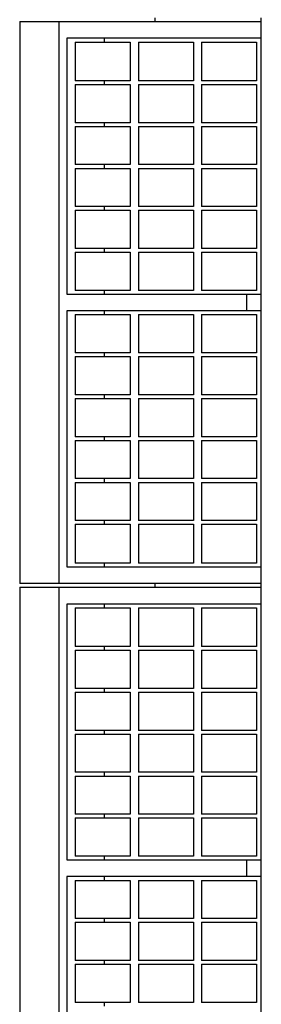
# Model space of a CAD drawing. Header units: inches. Extents: x 0 to 132, y 0 to 102.
# Tile 6 of 8: x 37.53 to 39.48, y 80.07 to 88. Entities that reach past the tile are written whole.
import ezdxf

# ---------------------------------------------------------------- set-up
doc = ezdxf.new("R2010")
doc.units = ezdxf.units.IN
doc.header["$LTSCALE"] = 7.26
doc.header["$MEASUREMENT"] = 0
for name, color, linetype in [('518353_WW_518353_26_BL4', 7, 'CONTINUOUS'), ('807_1830_10_1_SOLID1_BL140', 7, 'CONTINUOUS'), ('807_1830_10_1_SOLID1_BL152', 7, 'CONTINUOUS'), ('807_1830_11_1_SOLID1_BL218', 7, 'CONTINUOUS'), ('807_1830_12_1_SOLID1_BL211', 7, 'CONTINUOUS'), ('807_1830_12_1_SOLID1_BL223', 7, 'CONTINUOUS'), ('807_1830_13_1_SOLID1_BL213', 7, 'CONTINUOUS'), ('807_1830_13_1_SOLID1_BL225', 7, 'CONTINUOUS'), ('807_1830_14_1_SOLID1_BL138', 7, 'CONTINUOUS'), ('807_1830_14_1_SOLID1_BL150', 7, 'CONTINUOUS'), ('807_1830_15_1_SOLID1_BL185', 7, 'CONTINUOUS'), ('807_1830_16_1_SOLID1_BL180', 7, 'CONTINUOUS'), ('807_1830_16_1_SOLID1_BL192', 7, 'CONTINUOUS'), ('807_1830_17_1_SOLID1_BL181', 7, 'CONTINUOUS'), ('807_1830_17_1_SOLID1_BL193', 7, 'CONTINUOUS'), ('807_1830_18_1_SOLID1_BL145', 7, 'CONTINUOUS'), ('807_1830_19_1_SOLID1_BL212', 7, 'CONTINUOUS'), ('807_1830_19_1_SOLID1_BL224', 7, 'CONTINUOUS'), ('807_1830_1_1_SOLID1_BL163', 7, 'CONTINUOUS'), ('807_1830_1_1_SOLID1_BL183', 7, 'CONTINUOUS'), ('807_1830_1_SOLID1_BL210', 7, 'CONTINUOUS'), ('807_1830_1_SOLID1_BL222', 7, 'CONTINUOUS'), ('807_1830_20_1_SOLID1_BL208', 7, 'CONTINUOUS'), ('807_1830_20_1_SOLID1_BL220', 7, 'CONTINUOUS'), ('807_1830_21_1_SOLID1_BL136', 7, 'CONTINUOUS'), ('807_1830_21_1_SOLID1_BL148', 7, 'CONTINUOUS'), ('807_1830_22_1_SOLID1_BL115', 7, 'CONTINUOUS'), ('807_1830_22_1_SOLID1_BL123', 7, 'CONTINUOUS'), ('807_1830_23_1_SOLID1_BL182', 7, 'CONTINUOUS'), ('807_1830_23_1_SOLID1_BL194', 7, 'CONTINUOUS'), ('807_1830_24_1_SOLID1_BL178', 7, 'CONTINUOUS'), ('807_1830_24_1_SOLID1_BL190', 7, 'CONTINUOUS'), ('807_1830_25_1_SOLID1_BL139', 7, 'CONTINUOUS'), ('807_1830_25_1_SOLID1_BL151', 7, 'CONTINUOUS'), ('807_1830_26_1_SOLID1_BL179', 7, 'CONTINUOUS'), ('807_1830_26_1_SOLID1_BL191', 7, 'CONTINUOUS'), ('807_1830_27_1_SOLID1_BL147', 7, 'CONTINUOUS'), ('807_1830_28_1_SOLID1_BL143', 7, 'CONTINUOUS'), ('807_1830_28_1_SOLID1_BL155', 7, 'CONTINUOUS'), ('807_1830_29_1_SOLID1_BL207', 7, 'CONTINUOUS'), ('807_1830_29_1_SOLID1_BL219', 7, 'CONTINUOUS'), ('807_1830_2_1_SOLID1_BL161', 7, 'CONTINUOUS'), ('807_1830_2_1_SOLID1_BL184', 7, 'CONTINUOUS'), ('807_1830_30_1_SOLID1_BL217', 7, 'CONTINUOUS'), ('807_1830_31_1_SOLID1_BL141', 7, 'CONTINUOUS'), ('807_1830_31_1_SOLID1_BL153', 7, 'CONTINUOUS'), ('807_1830_32_1_SOLID1_BL186', 7, 'CONTINUOUS'), ('807_1830_33_1_SOLID1_BL176', 7, 'CONTINUOUS'), ('807_1830_33_1_SOLID1_BL188', 7, 'CONTINUOUS'), ('807_1830_34_1_SOLID1_BL216', 7, 'CONTINUOUS'), ('807_1830_35_1_SOLID1_BL162', 7, 'CONTINUOUS'), ('807_1830_35_1_SOLID1_BL214', 7, 'CONTINUOUS'), ('807_1830_36_1_SOLID1_BL187', 7, 'CONTINUOUS'), ('807_1830_3_1_SOLID1_BL146', 7, 'CONTINUOUS'), ('807_1830_4_1_SOLID1_BL209', 7, 'CONTINUOUS'), ('807_1830_4_1_SOLID1_BL221', 7, 'CONTINUOUS'), ('807_1830_5_1_SOLID1_BL160', 7, 'CONTINUOUS'), ('807_1830_5_1_SOLID1_BL215', 7, 'CONTINUOUS'), ('807_1830_6_1_SOLID1_BL177', 7, 'CONTINUOUS'), ('807_1830_6_1_SOLID1_BL189', 7, 'CONTINUOUS'), ('807_1830_7_1_SOLID1_BL137', 7, 'CONTINUOUS'), ('807_1830_7_1_SOLID1_BL149', 7, 'CONTINUOUS'), ('807_1830_8_1_SOLID1_BL142', 7, 'CONTINUOUS'), ('807_1830_8_1_SOLID1_BL154', 7, 'CONTINUOUS'), ('807_1830_9_1_SOLID1_BL144', 7, 'CONTINUOUS'), ('807_1830_9_1_SOLID1_BL156', 7, 'CONTINUOUS')]:
    doc.layers.add(name, color=color, linetype=linetype)

# ---------------------------------------------------------------- blocks, each defined once
blk = doc.blocks.new('518353_WW_518353_26_BL4', base_point=(68.9785, 65.7418))
at = {"layer": '518353_WW_518353_26_BL4', "color": 7, "linetype": 'CONTINUOUS'}
for p, q in [((38.6257, 87.9868), (38.6257, 88.0168)), ((39.4837, 87.9868), (39.4837, 88.0168)), ((38.6257, 83.4268), (38.6257, 83.4568)), ((39.4837, 83.4268), (39.4837, 83.4568))]:
    blk.add_line(p, q, dxfattribs=at)
blk = doc.blocks.new('807_1830_22_1_SOLID1_BL115', base_point=(63.6885, 61.9808))
at = {"layer": '807_1830_22_1_SOLID1_BL115', "color": 7, "linetype": 'CONTINUOUS'}
for p, q in [((37.5337, 83.4268), (37.5337, 78.8968)), ((37.5337, 83.4268), (39.4837, 83.4268)), ((37.8537, 78.8968), (37.8537, 83.4268)), ((39.4837, 78.8968), (39.4837, 83.4268)), ((37.9137, 83.2918), (37.9137, 81.2293)), ((39.4837, 83.2918), (37.9137, 83.2918)), ((38.2191, 83.2618), (38.2191, 83.2918)), ((38.2191, 82.9193), (38.2191, 82.9493)), ((38.2191, 82.5813), (38.2191, 82.6113)), ((38.2191, 82.2433), (38.2191, 82.2733)), ((38.2191, 81.9053), (38.2191, 81.9353)), ((38.2191, 81.5673), (38.2191, 81.5973)), ((37.9137, 81.2293), (39.4837, 81.2293)), ((38.2191, 81.2293), (38.2191, 81.2593)), ((39.3639, 81.2293), (39.3639, 81.0943)), ((37.9137, 81.0943), (37.9137, 79.0318)), ((39.4837, 81.0943), (37.9137, 81.0943)), ((38.2191, 81.0643), (38.2191, 81.0943)), ((38.2191, 80.7263), (38.2191, 80.7563)), ((38.2191, 80.3883), (38.2191, 80.4183)), ((38.2191, 80.0503), (38.2191, 80.0803))]:
    blk.add_line(p, q, dxfattribs=at)
blk = doc.blocks.new('807_1830_22_1_SOLID1_BL123', base_point=(65.9685, 64.2608))
at = {"layer": '807_1830_22_1_SOLID1_BL123', "color": 7, "linetype": 'CONTINUOUS'}
for p, q in [((37.5337, 87.9868), (37.5337, 83.4568)), ((37.5337, 87.9868), (39.4837, 87.9868)), ((37.8537, 83.4568), (37.8537, 87.9868)), ((39.4837, 83.4568), (39.4837, 87.9868)), ((37.9137, 87.8518), (37.9137, 85.7893)), ((39.4837, 87.8518), (37.9137, 87.8518)), ((38.2191, 87.8218), (38.2191, 87.8518)), ((38.2191, 87.4793), (38.2191, 87.5093)), ((38.2191, 87.1413), (38.2191, 87.1713)), ((38.2191, 86.8033), (38.2191, 86.8333)), ((38.2191, 86.4653), (38.2191, 86.4953)), ((38.2191, 86.1273), (38.2191, 86.1573)), ((38.2191, 85.7893), (38.2191, 85.8193)), ((37.9137, 85.7893), (39.4837, 85.7893)), ((39.3639, 85.7893), (39.3639, 85.6543)), ((37.9137, 85.6543), (37.9137, 83.5918)), ((39.4837, 85.6543), (37.9137, 85.6543)), ((38.2191, 85.6243), (38.2191, 85.6543)), ((38.2191, 85.2863), (38.2191, 85.3163)), ((38.2191, 84.9483), (38.2191, 84.9783)), ((38.2191, 84.6103), (38.2191, 84.6403)), ((38.2191, 84.2723), (38.2191, 84.3023)), ((38.2191, 83.9343), (38.2191, 83.9643)), ((37.9137, 83.5918), (39.4837, 83.5918)), ((38.2191, 83.5918), (38.2191, 83.6218)), ((39.4837, 83.4568), (37.5337, 83.4568))]:
    blk.add_line(p, q, dxfattribs=at)
blk = doc.blocks.new('807_1830_21_1_SOLID1_BL136', base_point=(38.2037, 87.6656))
at = {"layer": '807_1830_21_1_SOLID1_BL136', "color": 7, "linetype": 'CONTINUOUS'}
for p, q in [((37.9822, 87.8218), (37.9822, 87.5093)), ((37.9822, 87.8218), (38.4252, 87.8218)), ((38.4252, 87.8218), (38.4252, 87.5093)), ((38.4252, 87.5093), (37.9822, 87.5093))]:
    blk.add_line(p, q, dxfattribs=at)
blk = doc.blocks.new('807_1830_7_1_SOLID1_BL137', base_point=(38.2037, 87.3253))
at = {"layer": '807_1830_7_1_SOLID1_BL137', "color": 7, "linetype": 'CONTINUOUS'}
for p, q in [((37.9822, 87.4793), (37.9822, 87.1713)), ((37.9822, 87.4793), (38.4252, 87.4793)), ((38.4252, 87.4793), (38.4252, 87.1713)), ((38.4252, 87.1713), (37.9822, 87.1713))]:
    blk.add_line(p, q, dxfattribs=at)
blk = doc.blocks.new('807_1830_14_1_SOLID1_BL138', base_point=(38.2037, 86.9873))
at = {"layer": '807_1830_14_1_SOLID1_BL138', "color": 7, "linetype": 'CONTINUOUS'}
for p, q in [((37.9822, 87.1413), (37.9822, 86.8333)), ((37.9822, 87.1413), (38.4252, 87.1413)), ((38.4252, 87.1413), (38.4252, 86.8333)), ((38.4252, 86.8333), (37.9822, 86.8333))]:
    blk.add_line(p, q, dxfattribs=at)
blk = doc.blocks.new('807_1830_25_1_SOLID1_BL139', base_point=(38.2037, 86.6493))
at = {"layer": '807_1830_25_1_SOLID1_BL139', "color": 7, "linetype": 'CONTINUOUS'}
for p, q in [((37.9822, 86.8033), (37.9822, 86.4953)), ((37.9822, 86.8033), (38.4252, 86.8033)), ((38.4252, 86.8033), (38.4252, 86.4953)), ((38.4252, 86.4953), (37.9822, 86.4953))]:
    blk.add_line(p, q, dxfattribs=at)
blk = doc.blocks.new('807_1830_10_1_SOLID1_BL140', base_point=(38.2037, 86.3113))
at = {"layer": '807_1830_10_1_SOLID1_BL140', "color": 7, "linetype": 'CONTINUOUS'}
for p, q in [((37.9822, 86.4653), (37.9822, 86.1573)), ((37.9822, 86.4653), (38.4252, 86.4653)), ((38.4252, 86.4653), (38.4252, 86.1573)), ((38.4252, 86.1573), (37.9822, 86.1573))]:
    blk.add_line(p, q, dxfattribs=at)
blk = doc.blocks.new('807_1830_31_1_SOLID1_BL141', base_point=(38.2037, 85.9733))
at = {"layer": '807_1830_31_1_SOLID1_BL141', "color": 7, "linetype": 'CONTINUOUS'}
for p, q in [((37.9822, 86.1273), (37.9822, 85.8193)), ((37.9822, 86.1273), (38.4252, 86.1273)), ((38.4252, 86.1273), (38.4252, 85.8193)), ((38.4252, 85.8193), (37.9822, 85.8193))]:
    blk.add_line(p, q, dxfattribs=at)
blk = doc.blocks.new('807_1830_8_1_SOLID1_BL142', base_point=(38.2037, 85.4703))
at = {"layer": '807_1830_8_1_SOLID1_BL142', "color": 7, "linetype": 'CONTINUOUS'}
for p, q in [((37.9822, 85.6243), (37.9822, 85.3163)), ((37.9822, 85.6243), (38.4252, 85.6243)), ((38.4252, 85.6243), (38.4252, 85.3163)), ((38.4252, 85.3163), (37.9822, 85.3163))]:
    blk.add_line(p, q, dxfattribs=at)
blk = doc.blocks.new('807_1830_28_1_SOLID1_BL143', base_point=(38.2037, 85.1323))
at = {"layer": '807_1830_28_1_SOLID1_BL143', "color": 7, "linetype": 'CONTINUOUS'}
for p, q in [((37.9822, 85.2863), (37.9822, 84.9783)), ((37.9822, 85.2863), (38.4252, 85.2863)), ((38.4252, 85.2863), (38.4252, 84.9783)), ((38.4252, 84.9783), (37.9822, 84.9783))]:
    blk.add_line(p, q, dxfattribs=at)
blk = doc.blocks.new('807_1830_9_1_SOLID1_BL144', base_point=(38.2037, 84.7943))
at = {"layer": '807_1830_9_1_SOLID1_BL144', "color": 7, "linetype": 'CONTINUOUS'}
for p, q in [((37.9822, 84.9483), (37.9822, 84.6403)), ((37.9822, 84.9483), (38.4252, 84.9483)), ((38.4252, 84.9483), (38.4252, 84.6403)), ((38.4252, 84.6403), (37.9822, 84.6403))]:
    blk.add_line(p, q, dxfattribs=at)
blk = doc.blocks.new('807_1830_18_1_SOLID1_BL145', base_point=(38.2037, 84.4563))
at = {"layer": '807_1830_18_1_SOLID1_BL145', "color": 7, "linetype": 'CONTINUOUS'}
for p, q in [((37.9822, 84.6103), (37.9822, 84.3023)), ((37.9822, 84.6103), (38.4252, 84.6103)), ((38.4252, 84.6103), (38.4252, 84.3023)), ((38.4252, 84.3023), (37.9822, 84.3023))]:
    blk.add_line(p, q, dxfattribs=at)
blk = doc.blocks.new('807_1830_3_1_SOLID1_BL146', base_point=(38.2037, 84.1183))
at = {"layer": '807_1830_3_1_SOLID1_BL146', "color": 7, "linetype": 'CONTINUOUS'}
for p, q in [((37.9822, 84.2723), (37.9822, 83.9643)), ((37.9822, 84.2723), (38.4252, 84.2723)), ((38.4252, 84.2723), (38.4252, 83.9643)), ((38.4252, 83.9643), (37.9822, 83.9643))]:
    blk.add_line(p, q, dxfattribs=at)
blk = doc.blocks.new('807_1830_27_1_SOLID1_BL147', base_point=(38.2037, 83.7781))
at = {"layer": '807_1830_27_1_SOLID1_BL147', "color": 7, "linetype": 'CONTINUOUS'}
for p, q in [((37.9822, 83.9343), (37.9822, 83.6218)), ((37.9822, 83.9343), (38.4252, 83.9343)), ((38.4252, 83.9343), (38.4252, 83.6218)), ((38.4252, 83.6218), (37.9822, 83.6218))]:
    blk.add_line(p, q, dxfattribs=at)
blk = doc.blocks.new('807_1830_21_1_SOLID1_BL148', base_point=(38.2037, 83.1056))
at = {"layer": '807_1830_21_1_SOLID1_BL148', "color": 7, "linetype": 'CONTINUOUS'}
for p, q in [((37.9822, 83.2618), (37.9822, 82.9493)), ((37.9822, 83.2618), (38.4252, 83.2618)), ((38.4252, 83.2618), (38.4252, 82.9493)), ((38.4252, 82.9493), (37.9822, 82.9493))]:
    blk.add_line(p, q, dxfattribs=at)
blk = doc.blocks.new('807_1830_7_1_SOLID1_BL149', base_point=(38.2037, 82.7653))
at = {"layer": '807_1830_7_1_SOLID1_BL149', "color": 7, "linetype": 'CONTINUOUS'}
for p, q in [((37.9822, 82.9193), (37.9822, 82.6113)), ((37.9822, 82.9193), (38.4252, 82.9193)), ((38.4252, 82.9193), (38.4252, 82.6113)), ((38.4252, 82.6113), (37.9822, 82.6113))]:
    blk.add_line(p, q, dxfattribs=at)
blk = doc.blocks.new('807_1830_14_1_SOLID1_BL150', base_point=(38.2037, 82.4273))
at = {"layer": '807_1830_14_1_SOLID1_BL150', "color": 7, "linetype": 'CONTINUOUS'}
for p, q in [((37.9822, 82.5813), (37.9822, 82.2733)), ((37.9822, 82.5813), (38.4252, 82.5813)), ((38.4252, 82.5813), (38.4252, 82.2733)), ((38.4252, 82.2733), (37.9822, 82.2733))]:
    blk.add_line(p, q, dxfattribs=at)
blk = doc.blocks.new('807_1830_25_1_SOLID1_BL151', base_point=(38.2037, 82.0893))
at = {"layer": '807_1830_25_1_SOLID1_BL151', "color": 7, "linetype": 'CONTINUOUS'}
for p, q in [((37.9822, 82.2433), (37.9822, 81.9353)), ((37.9822, 82.2433), (38.4252, 82.2433)), ((38.4252, 82.2433), (38.4252, 81.9353)), ((38.4252, 81.9353), (37.9822, 81.9353))]:
    blk.add_line(p, q, dxfattribs=at)
blk = doc.blocks.new('807_1830_10_1_SOLID1_BL152', base_point=(38.2037, 81.7513))
at = {"layer": '807_1830_10_1_SOLID1_BL152', "color": 7, "linetype": 'CONTINUOUS'}
for p, q in [((37.9822, 81.9053), (37.9822, 81.5973)), ((37.9822, 81.9053), (38.4252, 81.9053)), ((38.4252, 81.9053), (38.4252, 81.5973)), ((38.4252, 81.5973), (37.9822, 81.5973))]:
    blk.add_line(p, q, dxfattribs=at)
blk = doc.blocks.new('807_1830_31_1_SOLID1_BL153', base_point=(38.2037, 81.4133))
at = {"layer": '807_1830_31_1_SOLID1_BL153', "color": 7, "linetype": 'CONTINUOUS'}
for p, q in [((37.9822, 81.5673), (37.9822, 81.2593)), ((37.9822, 81.5673), (38.4252, 81.5673)), ((38.4252, 81.5673), (38.4252, 81.2593)), ((38.4252, 81.2593), (37.9822, 81.2593))]:
    blk.add_line(p, q, dxfattribs=at)
blk = doc.blocks.new('807_1830_8_1_SOLID1_BL154', base_point=(38.2037, 80.9103))
at = {"layer": '807_1830_8_1_SOLID1_BL154', "color": 7, "linetype": 'CONTINUOUS'}
for p, q in [((37.9822, 81.0643), (37.9822, 80.7563)), ((37.9822, 81.0643), (38.4252, 81.0643)), ((38.4252, 81.0643), (38.4252, 80.7563)), ((38.4252, 80.7563), (37.9822, 80.7563))]:
    blk.add_line(p, q, dxfattribs=at)
blk = doc.blocks.new('807_1830_28_1_SOLID1_BL155', base_point=(38.2037, 80.5723))
at = {"layer": '807_1830_28_1_SOLID1_BL155', "color": 7, "linetype": 'CONTINUOUS'}
for p, q in [((37.9822, 80.7263), (37.9822, 80.4183)), ((37.9822, 80.7263), (38.4252, 80.7263)), ((38.4252, 80.7263), (38.4252, 80.4183)), ((38.4252, 80.4183), (37.9822, 80.4183))]:
    blk.add_line(p, q, dxfattribs=at)
blk = doc.blocks.new('807_1830_9_1_SOLID1_BL156', base_point=(38.2037, 80.2343))
at = {"layer": '807_1830_9_1_SOLID1_BL156', "color": 7, "linetype": 'CONTINUOUS'}
for p, q in [((37.9822, 80.3883), (37.9822, 80.0803)), ((37.9822, 80.3883), (38.4252, 80.3883)), ((38.4252, 80.3883), (38.4252, 80.0803)), ((38.4252, 80.0803), (37.9822, 80.0803))]:
    blk.add_line(p, q, dxfattribs=at)
blk = doc.blocks.new('807_1830_5_1_SOLID1_BL160', base_point=(62.9035, 60.635))
at = {"layer": '807_1830_5_1_SOLID1_BL160', "color": 7, "linetype": 'CONTINUOUS'}
for p, q in [((39.0022, 80.3883), (39.4452, 80.3883)), ((39.0022, 80.3883), (39.0022, 80.0803)), ((39.4452, 80.3883), (39.4452, 80.0803)), ((39.4452, 80.0803), (39.0022, 80.0803))]:
    blk.add_line(p, q, dxfattribs=at)
blk = doc.blocks.new('807_1830_2_1_SOLID1_BL161', base_point=(38.7137, 80.2343))
at = {"layer": '807_1830_2_1_SOLID1_BL161', "color": 7, "linetype": 'CONTINUOUS'}
for p, q in [((38.4922, 80.3883), (38.9352, 80.3883)), ((38.4922, 80.3883), (38.4922, 80.0803)), ((38.9352, 80.3883), (38.9352, 80.0803)), ((38.9352, 80.0803), (38.4922, 80.0803))]:
    blk.add_line(p, q, dxfattribs=at)
blk = doc.blocks.new('807_1830_35_1_SOLID1_BL162', base_point=(63.0725, 60.804))
at = {"layer": '807_1830_35_1_SOLID1_BL162', "color": 7, "linetype": 'CONTINUOUS'}
for p, q in [((39.0022, 80.7263), (39.0022, 80.4183)), ((39.0022, 80.7263), (39.4452, 80.7263)), ((39.4452, 80.7263), (39.4452, 80.4183)), ((39.4452, 80.4183), (39.0022, 80.4183))]:
    blk.add_line(p, q, dxfattribs=at)
blk = doc.blocks.new('807_1830_1_1_SOLID1_BL163', base_point=(38.7137, 80.5723))
at = {"layer": '807_1830_1_1_SOLID1_BL163', "color": 7, "linetype": 'CONTINUOUS'}
for p, q in [((38.4922, 80.7263), (38.4922, 80.4183)), ((38.4922, 80.7263), (38.9352, 80.7263)), ((38.9352, 80.7263), (38.9352, 80.4183)), ((38.9352, 80.4183), (38.4922, 80.4183))]:
    blk.add_line(p, q, dxfattribs=at)
blk = doc.blocks.new('807_1830_33_1_SOLID1_BL176', base_point=(38.7137, 87.6656))
at = {"layer": '807_1830_33_1_SOLID1_BL176', "color": 7, "linetype": 'CONTINUOUS'}
for p, q in [((38.4922, 87.8218), (38.4922, 87.5093)), ((38.4922, 87.8218), (38.9352, 87.8218)), ((38.9352, 87.8218), (38.9352, 87.5093)), ((38.9352, 87.5093), (38.4922, 87.5093))]:
    blk.add_line(p, q, dxfattribs=at)
blk = doc.blocks.new('807_1830_6_1_SOLID1_BL177', base_point=(38.7137, 87.3253))
at = {"layer": '807_1830_6_1_SOLID1_BL177', "color": 7, "linetype": 'CONTINUOUS'}
for p, q in [((38.4922, 87.4793), (38.4922, 87.1713)), ((38.4922, 87.4793), (38.9352, 87.4793)), ((38.9352, 87.4793), (38.9352, 87.1713)), ((38.9352, 87.1713), (38.4922, 87.1713))]:
    blk.add_line(p, q, dxfattribs=at)
blk = doc.blocks.new('807_1830_24_1_SOLID1_BL178', base_point=(38.7137, 86.9873))
at = {"layer": '807_1830_24_1_SOLID1_BL178', "color": 7, "linetype": 'CONTINUOUS'}
for p, q in [((38.4922, 87.1413), (38.4922, 86.8333)), ((38.4922, 87.1413), (38.9352, 87.1413)), ((38.9352, 87.1413), (38.9352, 86.8333)), ((38.9352, 86.8333), (38.4922, 86.8333))]:
    blk.add_line(p, q, dxfattribs=at)
blk = doc.blocks.new('807_1830_26_1_SOLID1_BL179', base_point=(38.7137, 86.6493))
at = {"layer": '807_1830_26_1_SOLID1_BL179', "color": 7, "linetype": 'CONTINUOUS'}
for p, q in [((38.4922, 86.8033), (38.4922, 86.4953)), ((38.4922, 86.8033), (38.9352, 86.8033)), ((38.9352, 86.8033), (38.9352, 86.4953)), ((38.9352, 86.4953), (38.4922, 86.4953))]:
    blk.add_line(p, q, dxfattribs=at)
blk = doc.blocks.new('807_1830_16_1_SOLID1_BL180', base_point=(38.7137, 86.3113))
at = {"layer": '807_1830_16_1_SOLID1_BL180', "color": 7, "linetype": 'CONTINUOUS'}
for p, q in [((38.4922, 86.4653), (38.4922, 86.1573)), ((38.4922, 86.4653), (38.9352, 86.4653)), ((38.9352, 86.4653), (38.9352, 86.1573)), ((38.9352, 86.1573), (38.4922, 86.1573))]:
    blk.add_line(p, q, dxfattribs=at)
blk = doc.blocks.new('807_1830_17_1_SOLID1_BL181', base_point=(38.7137, 85.9733))
at = {"layer": '807_1830_17_1_SOLID1_BL181', "color": 7, "linetype": 'CONTINUOUS'}
for p, q in [((38.4922, 86.1273), (38.4922, 85.8193)), ((38.4922, 86.1273), (38.9352, 86.1273)), ((38.9352, 86.1273), (38.9352, 85.8193)), ((38.9352, 85.8193), (38.4922, 85.8193))]:
    blk.add_line(p, q, dxfattribs=at)
blk = doc.blocks.new('807_1830_23_1_SOLID1_BL182', base_point=(38.7137, 85.4703))
at = {"layer": '807_1830_23_1_SOLID1_BL182', "color": 7, "linetype": 'CONTINUOUS'}
for p, q in [((38.4922, 85.6243), (38.4922, 85.3163)), ((38.4922, 85.6243), (38.9352, 85.6243)), ((38.9352, 85.6243), (38.9352, 85.3163)), ((38.9352, 85.3163), (38.4922, 85.3163))]:
    blk.add_line(p, q, dxfattribs=at)
blk = doc.blocks.new('807_1830_1_1_SOLID1_BL183', base_point=(38.7137, 85.1323))
at = {"layer": '807_1830_1_1_SOLID1_BL183', "color": 7, "linetype": 'CONTINUOUS'}
for p, q in [((38.4922, 85.2863), (38.4922, 84.9783)), ((38.4922, 85.2863), (38.9352, 85.2863)), ((38.9352, 85.2863), (38.9352, 84.9783)), ((38.9352, 84.9783), (38.4922, 84.9783))]:
    blk.add_line(p, q, dxfattribs=at)
blk = doc.blocks.new('807_1830_2_1_SOLID1_BL184', base_point=(38.7137, 84.7943))
at = {"layer": '807_1830_2_1_SOLID1_BL184', "color": 7, "linetype": 'CONTINUOUS'}
for p, q in [((38.4922, 84.9483), (38.4922, 84.6403)), ((38.4922, 84.9483), (38.9352, 84.9483)), ((38.9352, 84.9483), (38.9352, 84.6403)), ((38.9352, 84.6403), (38.4922, 84.6403))]:
    blk.add_line(p, q, dxfattribs=at)
blk = doc.blocks.new('807_1830_15_1_SOLID1_BL185', base_point=(38.7137, 84.4563))
at = {"layer": '807_1830_15_1_SOLID1_BL185', "color": 7, "linetype": 'CONTINUOUS'}
for p, q in [((38.4922, 84.6103), (38.4922, 84.3023)), ((38.4922, 84.6103), (38.9352, 84.6103)), ((38.9352, 84.6103), (38.9352, 84.3023)), ((38.9352, 84.3023), (38.4922, 84.3023))]:
    blk.add_line(p, q, dxfattribs=at)
blk = doc.blocks.new('807_1830_32_1_SOLID1_BL186', base_point=(38.7137, 84.1183))
at = {"layer": '807_1830_32_1_SOLID1_BL186', "color": 7, "linetype": 'CONTINUOUS'}
for p, q in [((38.4922, 84.2723), (38.4922, 83.9643)), ((38.4922, 84.2723), (38.9352, 84.2723)), ((38.9352, 84.2723), (38.9352, 83.9643)), ((38.9352, 83.9643), (38.4922, 83.9643))]:
    blk.add_line(p, q, dxfattribs=at)
blk = doc.blocks.new('807_1830_36_1_SOLID1_BL187', base_point=(38.7137, 83.7781))
at = {"layer": '807_1830_36_1_SOLID1_BL187', "color": 7, "linetype": 'CONTINUOUS'}
for p, q in [((38.4922, 83.9343), (38.4922, 83.6218)), ((38.4922, 83.9343), (38.9352, 83.9343)), ((38.9352, 83.9343), (38.9352, 83.6218)), ((38.9352, 83.6218), (38.4922, 83.6218))]:
    blk.add_line(p, q, dxfattribs=at)
blk = doc.blocks.new('807_1830_33_1_SOLID1_BL188', base_point=(38.7137, 83.1056))
at = {"layer": '807_1830_33_1_SOLID1_BL188', "color": 7, "linetype": 'CONTINUOUS'}
for p, q in [((38.4922, 83.2618), (38.4922, 82.9493)), ((38.4922, 83.2618), (38.9352, 83.2618)), ((38.9352, 83.2618), (38.9352, 82.9493)), ((38.9352, 82.9493), (38.4922, 82.9493))]:
    blk.add_line(p, q, dxfattribs=at)
blk = doc.blocks.new('807_1830_6_1_SOLID1_BL189', base_point=(38.7137, 82.7653))
at = {"layer": '807_1830_6_1_SOLID1_BL189', "color": 7, "linetype": 'CONTINUOUS'}
for p, q in [((38.4922, 82.9193), (38.4922, 82.6113)), ((38.4922, 82.9193), (38.9352, 82.9193)), ((38.9352, 82.9193), (38.9352, 82.6113)), ((38.9352, 82.6113), (38.4922, 82.6113))]:
    blk.add_line(p, q, dxfattribs=at)
blk = doc.blocks.new('807_1830_24_1_SOLID1_BL190', base_point=(38.7137, 82.4273))
at = {"layer": '807_1830_24_1_SOLID1_BL190', "color": 7, "linetype": 'CONTINUOUS'}
for p, q in [((38.4922, 82.5813), (38.4922, 82.2733)), ((38.4922, 82.5813), (38.9352, 82.5813)), ((38.9352, 82.5813), (38.9352, 82.2733)), ((38.9352, 82.2733), (38.4922, 82.2733))]:
    blk.add_line(p, q, dxfattribs=at)
blk = doc.blocks.new('807_1830_26_1_SOLID1_BL191', base_point=(38.7137, 82.0893))
at = {"layer": '807_1830_26_1_SOLID1_BL191', "color": 7, "linetype": 'CONTINUOUS'}
for p, q in [((38.4922, 82.2433), (38.4922, 81.9353)), ((38.4922, 82.2433), (38.9352, 82.2433)), ((38.9352, 82.2433), (38.9352, 81.9353)), ((38.9352, 81.9353), (38.4922, 81.9353))]:
    blk.add_line(p, q, dxfattribs=at)
blk = doc.blocks.new('807_1830_16_1_SOLID1_BL192', base_point=(38.7137, 81.7513))
at = {"layer": '807_1830_16_1_SOLID1_BL192', "color": 7, "linetype": 'CONTINUOUS'}
for p, q in [((38.4922, 81.9053), (38.4922, 81.5973)), ((38.4922, 81.9053), (38.9352, 81.9053)), ((38.9352, 81.9053), (38.9352, 81.5973)), ((38.9352, 81.5973), (38.4922, 81.5973))]:
    blk.add_line(p, q, dxfattribs=at)
blk = doc.blocks.new('807_1830_17_1_SOLID1_BL193', base_point=(38.7137, 81.4133))
at = {"layer": '807_1830_17_1_SOLID1_BL193', "color": 7, "linetype": 'CONTINUOUS'}
for p, q in [((38.4922, 81.5673), (38.4922, 81.2593)), ((38.4922, 81.5673), (38.9352, 81.5673)), ((38.9352, 81.5673), (38.9352, 81.2593)), ((38.9352, 81.2593), (38.4922, 81.2593))]:
    blk.add_line(p, q, dxfattribs=at)
blk = doc.blocks.new('807_1830_23_1_SOLID1_BL194', base_point=(38.7137, 80.9103))
at = {"layer": '807_1830_23_1_SOLID1_BL194', "color": 7, "linetype": 'CONTINUOUS'}
for p, q in [((38.4922, 81.0643), (38.4922, 80.7563)), ((38.4922, 81.0643), (38.9352, 81.0643)), ((38.9352, 81.0643), (38.9352, 80.7563)), ((38.9352, 80.7563), (38.4922, 80.7563))]:
    blk.add_line(p, q, dxfattribs=at)
blk = doc.blocks.new('807_1830_29_1_SOLID1_BL207', base_point=(66.6203, 64.3518))
at = {"layer": '807_1830_29_1_SOLID1_BL207', "color": 7, "linetype": 'CONTINUOUS'}
for p, q in [((39.0022, 87.8218), (39.0022, 87.5093)), ((39.0022, 87.8218), (39.4452, 87.8218)), ((39.4452, 87.8218), (39.4452, 87.5093)), ((39.4452, 87.5093), (39.0022, 87.5093))]:
    blk.add_line(p, q, dxfattribs=at)
blk = doc.blocks.new('807_1830_20_1_SOLID1_BL208', base_point=(66.449, 64.1805))
at = {"layer": '807_1830_20_1_SOLID1_BL208', "color": 7, "linetype": 'CONTINUOUS'}
for p, q in [((39.0022, 87.4793), (39.0022, 87.1713)), ((39.0022, 87.4793), (39.4452, 87.4793)), ((39.4452, 87.4793), (39.4452, 87.1713)), ((39.4452, 87.1713), (39.0022, 87.1713))]:
    blk.add_line(p, q, dxfattribs=at)
blk = doc.blocks.new('807_1830_4_1_SOLID1_BL209', base_point=(66.28, 64.0115))
at = {"layer": '807_1830_4_1_SOLID1_BL209', "color": 7, "linetype": 'CONTINUOUS'}
for p, q in [((39.0022, 87.1413), (39.0022, 86.8333)), ((39.0022, 87.1413), (39.4452, 87.1413)), ((39.4452, 87.1413), (39.4452, 86.8333)), ((39.4452, 86.8333), (39.0022, 86.8333))]:
    blk.add_line(p, q, dxfattribs=at)
blk = doc.blocks.new('807_1830_1_SOLID1_BL210', base_point=(66.111, 63.8425))
at = {"layer": '807_1830_1_SOLID1_BL210', "color": 7, "linetype": 'CONTINUOUS'}
for p, q in [((39.0022, 86.8033), (39.0022, 86.4953)), ((39.0022, 86.8033), (39.4452, 86.8033)), ((39.4452, 86.8033), (39.4452, 86.4953)), ((39.4452, 86.4953), (39.0022, 86.4953))]:
    blk.add_line(p, q, dxfattribs=at)
blk = doc.blocks.new('807_1830_12_1_SOLID1_BL211', base_point=(65.942, 63.6735))
at = {"layer": '807_1830_12_1_SOLID1_BL211', "color": 7, "linetype": 'CONTINUOUS'}
for p, q in [((39.0022, 86.4653), (39.0022, 86.1573)), ((39.0022, 86.4653), (39.4452, 86.4653)), ((39.4452, 86.4653), (39.4452, 86.1573)), ((39.4452, 86.1573), (39.0022, 86.1573))]:
    blk.add_line(p, q, dxfattribs=at)
blk = doc.blocks.new('807_1830_19_1_SOLID1_BL212', base_point=(65.773, 63.5045))
at = {"layer": '807_1830_19_1_SOLID1_BL212', "color": 7, "linetype": 'CONTINUOUS'}
for p, q in [((39.0022, 86.1273), (39.0022, 85.8193)), ((39.0022, 86.1273), (39.4452, 86.1273)), ((39.4452, 86.1273), (39.4452, 85.8193)), ((39.4452, 85.8193), (39.0022, 85.8193))]:
    blk.add_line(p, q, dxfattribs=at)
blk = doc.blocks.new('807_1830_13_1_SOLID1_BL213', base_point=(65.5215, 63.253))
at = {"layer": '807_1830_13_1_SOLID1_BL213', "color": 7, "linetype": 'CONTINUOUS'}
for p, q in [((39.0022, 85.6243), (39.0022, 85.3163)), ((39.0022, 85.6243), (39.4452, 85.6243)), ((39.4452, 85.6243), (39.4452, 85.3163)), ((39.4452, 85.3163), (39.0022, 85.3163))]:
    blk.add_line(p, q, dxfattribs=at)
blk = doc.blocks.new('807_1830_35_1_SOLID1_BL214', base_point=(65.3525, 63.084))
at = {"layer": '807_1830_35_1_SOLID1_BL214', "color": 7, "linetype": 'CONTINUOUS'}
for p, q in [((39.0022, 85.2863), (39.0022, 84.9783)), ((39.0022, 85.2863), (39.4452, 85.2863)), ((39.4452, 85.2863), (39.4452, 84.9783)), ((39.4452, 84.9783), (39.0022, 84.9783))]:
    blk.add_line(p, q, dxfattribs=at)
blk = doc.blocks.new('807_1830_5_1_SOLID1_BL215', base_point=(65.1835, 62.915))
at = {"layer": '807_1830_5_1_SOLID1_BL215', "color": 7, "linetype": 'CONTINUOUS'}
for p, q in [((39.0022, 84.9483), (39.0022, 84.6403)), ((39.0022, 84.9483), (39.4452, 84.9483)), ((39.4452, 84.9483), (39.4452, 84.6403)), ((39.4452, 84.6403), (39.0022, 84.6403))]:
    blk.add_line(p, q, dxfattribs=at)
blk = doc.blocks.new('807_1830_34_1_SOLID1_BL216', base_point=(65.0145, 62.746))
at = {"layer": '807_1830_34_1_SOLID1_BL216', "color": 7, "linetype": 'CONTINUOUS'}
for p, q in [((39.0022, 84.6103), (39.0022, 84.3023)), ((39.0022, 84.6103), (39.4452, 84.6103)), ((39.4452, 84.6103), (39.4452, 84.3023)), ((39.4452, 84.3023), (39.0022, 84.3023))]:
    blk.add_line(p, q, dxfattribs=at)
blk = doc.blocks.new('807_1830_30_1_SOLID1_BL217', base_point=(64.8455, 62.577))
at = {"layer": '807_1830_30_1_SOLID1_BL217', "color": 7, "linetype": 'CONTINUOUS'}
for p, q in [((39.0022, 84.2723), (39.0022, 83.9643)), ((39.0022, 84.2723), (39.4452, 84.2723)), ((39.4452, 84.2723), (39.4452, 83.9643)), ((39.4452, 83.9643), (39.0022, 83.9643))]:
    blk.add_line(p, q, dxfattribs=at)
blk = doc.blocks.new('807_1830_11_1_SOLID1_BL218', base_point=(64.6765, 62.408))
at = {"layer": '807_1830_11_1_SOLID1_BL218', "color": 7, "linetype": 'CONTINUOUS'}
for p, q in [((39.0022, 83.9343), (39.0022, 83.6218)), ((39.0022, 83.9343), (39.4452, 83.9343)), ((39.4452, 83.9343), (39.4452, 83.6218)), ((39.4452, 83.6218), (39.0022, 83.6218))]:
    blk.add_line(p, q, dxfattribs=at)
blk = doc.blocks.new('807_1830_29_1_SOLID1_BL219', base_point=(64.3403, 62.0718))
at = {"layer": '807_1830_29_1_SOLID1_BL219', "color": 7, "linetype": 'CONTINUOUS'}
for p, q in [((39.0022, 83.2618), (39.0022, 82.9493)), ((39.0022, 83.2618), (39.4452, 83.2618)), ((39.4452, 83.2618), (39.4452, 82.9493)), ((39.4452, 82.9493), (39.0022, 82.9493))]:
    blk.add_line(p, q, dxfattribs=at)
blk = doc.blocks.new('807_1830_20_1_SOLID1_BL220', base_point=(64.169, 61.9005))
at = {"layer": '807_1830_20_1_SOLID1_BL220', "color": 7, "linetype": 'CONTINUOUS'}
for p, q in [((39.0022, 82.9193), (39.0022, 82.6113)), ((39.0022, 82.9193), (39.4452, 82.9193)), ((39.4452, 82.9193), (39.4452, 82.6113)), ((39.4452, 82.6113), (39.0022, 82.6113))]:
    blk.add_line(p, q, dxfattribs=at)
blk = doc.blocks.new('807_1830_4_1_SOLID1_BL221', base_point=(64, 61.7315))
at = {"layer": '807_1830_4_1_SOLID1_BL221', "color": 7, "linetype": 'CONTINUOUS'}
for p, q in [((39.0022, 82.5813), (39.0022, 82.2733)), ((39.0022, 82.5813), (39.4452, 82.5813)), ((39.4452, 82.5813), (39.4452, 82.2733)), ((39.4452, 82.2733), (39.0022, 82.2733))]:
    blk.add_line(p, q, dxfattribs=at)
blk = doc.blocks.new('807_1830_1_SOLID1_BL222', base_point=(63.831, 61.5625))
at = {"layer": '807_1830_1_SOLID1_BL222', "color": 7, "linetype": 'CONTINUOUS'}
for p, q in [((39.0022, 82.2433), (39.0022, 81.9353)), ((39.0022, 82.2433), (39.4452, 82.2433)), ((39.4452, 82.2433), (39.4452, 81.9353)), ((39.4452, 81.9353), (39.0022, 81.9353))]:
    blk.add_line(p, q, dxfattribs=at)
blk = doc.blocks.new('807_1830_12_1_SOLID1_BL223', base_point=(63.662, 61.3935))
at = {"layer": '807_1830_12_1_SOLID1_BL223', "color": 7, "linetype": 'CONTINUOUS'}
for p, q in [((39.0022, 81.9053), (39.0022, 81.5973)), ((39.0022, 81.9053), (39.4452, 81.9053)), ((39.4452, 81.9053), (39.4452, 81.5973)), ((39.4452, 81.5973), (39.0022, 81.5973))]:
    blk.add_line(p, q, dxfattribs=at)
blk = doc.blocks.new('807_1830_19_1_SOLID1_BL224', base_point=(63.493, 61.2245))
at = {"layer": '807_1830_19_1_SOLID1_BL224', "color": 7, "linetype": 'CONTINUOUS'}
for p, q in [((39.0022, 81.5673), (39.0022, 81.2593)), ((39.0022, 81.5673), (39.4452, 81.5673)), ((39.4452, 81.5673), (39.4452, 81.2593)), ((39.4452, 81.2593), (39.0022, 81.2593))]:
    blk.add_line(p, q, dxfattribs=at)
blk = doc.blocks.new('807_1830_13_1_SOLID1_BL225', base_point=(63.2415, 60.973))
at = {"layer": '807_1830_13_1_SOLID1_BL225', "color": 7, "linetype": 'CONTINUOUS'}
for p, q in [((39.0022, 81.0643), (39.0022, 80.7563)), ((39.0022, 81.0643), (39.4452, 81.0643)), ((39.4452, 81.0643), (39.4452, 80.7563)), ((39.4452, 80.7563), (39.0022, 80.7563))]:
    blk.add_line(p, q, dxfattribs=at)

msp = doc.modelspace()

# ---------------------------------------------------------------- block references
at = {"layer": '518353_WW_518353_26_BL4'}
msp.add_blockref('518353_WW_518353_26_BL4', (68.9785, 65.7418), dxfattribs=at)
at = {"layer": '807_1830_10_1_SOLID1_BL140'}
msp.add_blockref('807_1830_10_1_SOLID1_BL140', (38.2037, 86.3113), dxfattribs=at)
at = {"layer": '807_1830_10_1_SOLID1_BL152'}
msp.add_blockref('807_1830_10_1_SOLID1_BL152', (38.2037, 81.7513), dxfattribs=at)
at = {"layer": '807_1830_11_1_SOLID1_BL218'}
msp.add_blockref('807_1830_11_1_SOLID1_BL218', (64.6765, 62.408), dxfattribs=at)
at = {"layer": '807_1830_12_1_SOLID1_BL211'}
msp.add_blockref('807_1830_12_1_SOLID1_BL211', (65.942, 63.6735), dxfattribs=at)
at = {"layer": '807_1830_12_1_SOLID1_BL223'}
msp.add_blockref('807_1830_12_1_SOLID1_BL223', (63.662, 61.3935), dxfattribs=at)
at = {"layer": '807_1830_13_1_SOLID1_BL213'}
msp.add_blockref('807_1830_13_1_SOLID1_BL213', (65.5215, 63.253), dxfattribs=at)
at = {"layer": '807_1830_13_1_SOLID1_BL225'}
msp.add_blockref('807_1830_13_1_SOLID1_BL225', (63.2415, 60.973), dxfattribs=at)
at = {"layer": '807_1830_14_1_SOLID1_BL138'}
msp.add_blockref('807_1830_14_1_SOLID1_BL138', (38.2037, 86.9873), dxfattribs=at)
at = {"layer": '807_1830_14_1_SOLID1_BL150'}
msp.add_blockref('807_1830_14_1_SOLID1_BL150', (38.2037, 82.4273), dxfattribs=at)
at = {"layer": '807_1830_15_1_SOLID1_BL185'}
msp.add_blockref('807_1830_15_1_SOLID1_BL185', (38.7137, 84.4563), dxfattribs=at)
at = {"layer": '807_1830_16_1_SOLID1_BL180'}
msp.add_blockref('807_1830_16_1_SOLID1_BL180', (38.7137, 86.3113), dxfattribs=at)
at = {"layer": '807_1830_16_1_SOLID1_BL192'}
msp.add_blockref('807_1830_16_1_SOLID1_BL192', (38.7137, 81.7513), dxfattribs=at)
at = {"layer": '807_1830_17_1_SOLID1_BL181'}
msp.add_blockref('807_1830_17_1_SOLID1_BL181', (38.7137, 85.9733), dxfattribs=at)
at = {"layer": '807_1830_17_1_SOLID1_BL193'}
msp.add_blockref('807_1830_17_1_SOLID1_BL193', (38.7137, 81.4133), dxfattribs=at)
at = {"layer": '807_1830_18_1_SOLID1_BL145'}
msp.add_blockref('807_1830_18_1_SOLID1_BL145', (38.2037, 84.4563), dxfattribs=at)
at = {"layer": '807_1830_19_1_SOLID1_BL212'}
msp.add_blockref('807_1830_19_1_SOLID1_BL212', (65.773, 63.5045), dxfattribs=at)
at = {"layer": '807_1830_19_1_SOLID1_BL224'}
msp.add_blockref('807_1830_19_1_SOLID1_BL224', (63.493, 61.2245), dxfattribs=at)
at = {"layer": '807_1830_1_1_SOLID1_BL163'}
msp.add_blockref('807_1830_1_1_SOLID1_BL163', (38.7137, 80.5723), dxfattribs=at)
at = {"layer": '807_1830_1_1_SOLID1_BL183'}
msp.add_blockref('807_1830_1_1_SOLID1_BL183', (38.7137, 85.1323), dxfattribs=at)
at = {"layer": '807_1830_1_SOLID1_BL210'}
msp.add_blockref('807_1830_1_SOLID1_BL210', (66.111, 63.8425), dxfattribs=at)
at = {"layer": '807_1830_1_SOLID1_BL222'}
msp.add_blockref('807_1830_1_SOLID1_BL222', (63.831, 61.5625), dxfattribs=at)
at = {"layer": '807_1830_20_1_SOLID1_BL208'}
msp.add_blockref('807_1830_20_1_SOLID1_BL208', (66.449, 64.1805), dxfattribs=at)
at = {"layer": '807_1830_20_1_SOLID1_BL220'}
msp.add_blockref('807_1830_20_1_SOLID1_BL220', (64.169, 61.9005), dxfattribs=at)
at = {"layer": '807_1830_21_1_SOLID1_BL136'}
msp.add_blockref('807_1830_21_1_SOLID1_BL136', (38.2037, 87.6656), dxfattribs=at)
at = {"layer": '807_1830_21_1_SOLID1_BL148'}
msp.add_blockref('807_1830_21_1_SOLID1_BL148', (38.2037, 83.1056), dxfattribs=at)
at = {"layer": '807_1830_22_1_SOLID1_BL115'}
msp.add_blockref('807_1830_22_1_SOLID1_BL115', (63.6885, 61.9808), dxfattribs=at)
at = {"layer": '807_1830_22_1_SOLID1_BL123'}
msp.add_blockref('807_1830_22_1_SOLID1_BL123', (65.9685, 64.2608), dxfattribs=at)
at = {"layer": '807_1830_23_1_SOLID1_BL182'}
msp.add_blockref('807_1830_23_1_SOLID1_BL182', (38.7137, 85.4703), dxfattribs=at)
at = {"layer": '807_1830_23_1_SOLID1_BL194'}
msp.add_blockref('807_1830_23_1_SOLID1_BL194', (38.7137, 80.9103), dxfattribs=at)
at = {"layer": '807_1830_24_1_SOLID1_BL178'}
msp.add_blockref('807_1830_24_1_SOLID1_BL178', (38.7137, 86.9873), dxfattribs=at)
at = {"layer": '807_1830_24_1_SOLID1_BL190'}
msp.add_blockref('807_1830_24_1_SOLID1_BL190', (38.7137, 82.4273), dxfattribs=at)
at = {"layer": '807_1830_25_1_SOLID1_BL139'}
msp.add_blockref('807_1830_25_1_SOLID1_BL139', (38.2037, 86.6493), dxfattribs=at)
at = {"layer": '807_1830_25_1_SOLID1_BL151'}
msp.add_blockref('807_1830_25_1_SOLID1_BL151', (38.2037, 82.0893), dxfattribs=at)
at = {"layer": '807_1830_26_1_SOLID1_BL179'}
msp.add_blockref('807_1830_26_1_SOLID1_BL179', (38.7137, 86.6493), dxfattribs=at)
at = {"layer": '807_1830_26_1_SOLID1_BL191'}
msp.add_blockref('807_1830_26_1_SOLID1_BL191', (38.7137, 82.0893), dxfattribs=at)
at = {"layer": '807_1830_27_1_SOLID1_BL147'}
msp.add_blockref('807_1830_27_1_SOLID1_BL147', (38.2037, 83.7781), dxfattribs=at)
at = {"layer": '807_1830_28_1_SOLID1_BL143'}
msp.add_blockref('807_1830_28_1_SOLID1_BL143', (38.2037, 85.1323), dxfattribs=at)
at = {"layer": '807_1830_28_1_SOLID1_BL155'}
msp.add_blockref('807_1830_28_1_SOLID1_BL155', (38.2037, 80.5723), dxfattribs=at)
at = {"layer": '807_1830_29_1_SOLID1_BL207'}
msp.add_blockref('807_1830_29_1_SOLID1_BL207', (66.6203, 64.3518), dxfattribs=at)
at = {"layer": '807_1830_29_1_SOLID1_BL219'}
msp.add_blockref('807_1830_29_1_SOLID1_BL219', (64.3403, 62.0718), dxfattribs=at)
at = {"layer": '807_1830_2_1_SOLID1_BL161'}
msp.add_blockref('807_1830_2_1_SOLID1_BL161', (38.7137, 80.2343), dxfattribs=at)
at = {"layer": '807_1830_2_1_SOLID1_BL184'}
msp.add_blockref('807_1830_2_1_SOLID1_BL184', (38.7137, 84.7943), dxfattribs=at)
at = {"layer": '807_1830_30_1_SOLID1_BL217'}
msp.add_blockref('807_1830_30_1_SOLID1_BL217', (64.8455, 62.577), dxfattribs=at)
at = {"layer": '807_1830_31_1_SOLID1_BL141'}
msp.add_blockref('807_1830_31_1_SOLID1_BL141', (38.2037, 85.9733), dxfattribs=at)
at = {"layer": '807_1830_31_1_SOLID1_BL153'}
msp.add_blockref('807_1830_31_1_SOLID1_BL153', (38.2037, 81.4133), dxfattribs=at)
at = {"layer": '807_1830_32_1_SOLID1_BL186'}
msp.add_blockref('807_1830_32_1_SOLID1_BL186', (38.7137, 84.1183), dxfattribs=at)
at = {"layer": '807_1830_33_1_SOLID1_BL176'}
msp.add_blockref('807_1830_33_1_SOLID1_BL176', (38.7137, 87.6656), dxfattribs=at)
at = {"layer": '807_1830_33_1_SOLID1_BL188'}
msp.add_blockref('807_1830_33_1_SOLID1_BL188', (38.7137, 83.1056), dxfattribs=at)
at = {"layer": '807_1830_34_1_SOLID1_BL216'}
msp.add_blockref('807_1830_34_1_SOLID1_BL216', (65.0145, 62.746), dxfattribs=at)
at = {"layer": '807_1830_35_1_SOLID1_BL162'}
msp.add_blockref('807_1830_35_1_SOLID1_BL162', (63.0725, 60.804), dxfattribs=at)
at = {"layer": '807_1830_35_1_SOLID1_BL214'}
msp.add_blockref('807_1830_35_1_SOLID1_BL214', (65.3525, 63.084), dxfattribs=at)
at = {"layer": '807_1830_36_1_SOLID1_BL187'}
msp.add_blockref('807_1830_36_1_SOLID1_BL187', (38.7137, 83.7781), dxfattribs=at)
at = {"layer": '807_1830_3_1_SOLID1_BL146'}
msp.add_blockref('807_1830_3_1_SOLID1_BL146', (38.2037, 84.1183), dxfattribs=at)
at = {"layer": '807_1830_4_1_SOLID1_BL209'}
msp.add_blockref('807_1830_4_1_SOLID1_BL209', (66.28, 64.0115), dxfattribs=at)
at = {"layer": '807_1830_4_1_SOLID1_BL221'}
msp.add_blockref('807_1830_4_1_SOLID1_BL221', (64, 61.7315), dxfattribs=at)
at = {"layer": '807_1830_5_1_SOLID1_BL160'}
msp.add_blockref('807_1830_5_1_SOLID1_BL160', (62.9035, 60.635), dxfattribs=at)
at = {"layer": '807_1830_5_1_SOLID1_BL215'}
msp.add_blockref('807_1830_5_1_SOLID1_BL215', (65.1835, 62.915), dxfattribs=at)
at = {"layer": '807_1830_6_1_SOLID1_BL177'}
msp.add_blockref('807_1830_6_1_SOLID1_BL177', (38.7137, 87.3253), dxfattribs=at)
at = {"layer": '807_1830_6_1_SOLID1_BL189'}
msp.add_blockref('807_1830_6_1_SOLID1_BL189', (38.7137, 82.7653), dxfattribs=at)
at = {"layer": '807_1830_7_1_SOLID1_BL137'}
msp.add_blockref('807_1830_7_1_SOLID1_BL137', (38.2037, 87.3253), dxfattribs=at)
at = {"layer": '807_1830_7_1_SOLID1_BL149'}
msp.add_blockref('807_1830_7_1_SOLID1_BL149', (38.2037, 82.7653), dxfattribs=at)
at = {"layer": '807_1830_8_1_SOLID1_BL142'}
msp.add_blockref('807_1830_8_1_SOLID1_BL142', (38.2037, 85.4703), dxfattribs=at)
at = {"layer": '807_1830_8_1_SOLID1_BL154'}
msp.add_blockref('807_1830_8_1_SOLID1_BL154', (38.2037, 80.9103), dxfattribs=at)
at = {"layer": '807_1830_9_1_SOLID1_BL144'}
msp.add_blockref('807_1830_9_1_SOLID1_BL144', (38.2037, 84.7943), dxfattribs=at)
at = {"layer": '807_1830_9_1_SOLID1_BL156'}
msp.add_blockref('807_1830_9_1_SOLID1_BL156', (38.2037, 80.2343), dxfattribs=at)

doc.saveas('drawing.dxf')
